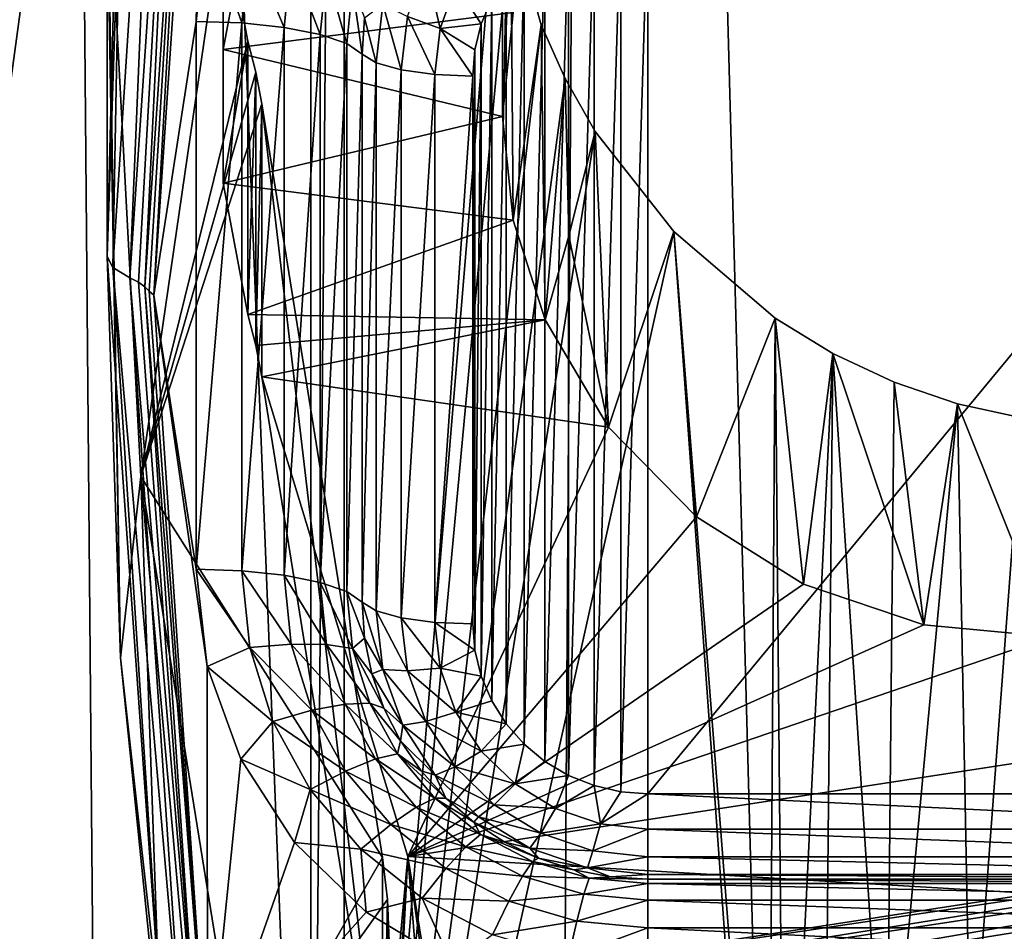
# Model space of a CAD drawing. Header units: metres. Extents: x -25 to 70, y -236 to 25.
# Tile 63 of 256: x -11.35 to -9.61, y -220.75 to -219.14. Entities that reach past the tile are written whole.
import ezdxf

# ---------------------------------------------------------------- set-up
doc = ezdxf.new("R2010")
doc.units = ezdxf.units.M
doc.layers.add('solid_10481002', color=7, linetype='CONTINUOUS')

msp = doc.modelspace()

# ---------------------------------------------------------------- linework, layer by layer
at = {"layer": 'solid_10481002'}
for points in [[(-11.775147, -230.39563, 241.699173), (-11.319674, -209.909027, 326.030396), (-12.234289, -208.832962, 325.762115)], [(-11.775147, -230.39563, 241.699173), (-11.136295, -231.098892, 241.874512), (-11.319674, -209.909027, 326.030396)], [(-10.460126, -231.754837, 242.038025), (-10.32458, -210.880234, 326.272522), (-11.319674, -209.909027, 326.030396)], [(-11.136295, -231.098892, 241.874512), (-10.460126, -231.754837, 242.038025), (-11.319674, -209.909027, 326.030396)], [(-10.460126, -231.754837, 242.038025), (-9.742725, -232.368683, 242.191055), (-10.32458, -210.880234, 326.272522)], [(-9.742725, -232.368683, 242.191055), (-9.241827, -211.757874, 326.491302), (-10.32458, -210.880234, 326.272522)], [(-9.742725, -232.368683, 242.191055), (-8.985071, -232.939255, 242.333298), (-9.241827, -211.757874, 326.491302)], [(-10.838982, -215.341141, 232.876419), (-11.739405, -221.956512, 235.27858), (-11.739405, -215.164444, 233.585129)], [(-10.838982, -215.341141, 232.876419), (-10.838982, -222.133209, 234.56987), (-11.739405, -221.956512, 235.27858)], [(-10.779992, -215.351334, 232.835556), (-10.838982, -222.133209, 234.56987), (-10.838982, -215.341141, 232.876419)], [(-10.779992, -215.351334, 232.835556), (-10.779992, -222.143402, 234.529022), (-10.838982, -222.133209, 234.56987)], [(-10.779992, -215.351334, 232.835556), (-10.499797, -218.772476, 233.491287), (-10.779992, -222.143402, 234.529022)], [(-11.161376, -218.021973, 232.747787), (-11.200047, -219.559555, 230.424759), (-11.200047, -218.924271, 232.972748)], [(-11.176068, -218.848801, 230.247543), (-11.200047, -219.559555, 230.424759), (-11.161376, -218.021973, 232.747787)], [(-11.064349, -218.183762, 229.921646), (-11.144399, -219.605011, 230.242447), (-11.159822, -219.597137, 230.274048)], [(-11.101594, -218.21817, 230.007629), (-11.064349, -218.183762, 229.921646), (-11.159822, -219.597137, 230.274048)], [(-11.064349, -218.183762, 229.921646), (-11.133283, -219.613312, 230.209198), (-11.144399, -219.605011, 230.242447)], [(-11.064349, -218.183762, 229.921646), (-11.038036, -218.203293, 229.857651), (-11.133283, -219.613312, 230.209198)], [(-11.125272, -219.620789, 230.179169), (-11.133283, -219.613312, 230.209198), (-11.038036, -218.203293, 229.857651)], [(-11.125272, -219.620789, 230.179169), (-11.038036, -218.203293, 229.857651), (-11.11702, -219.628265, 230.149185)], [(-11.038036, -218.203293, 229.857651), (-11.021917, -218.220352, 229.798157), (-11.11702, -219.628265, 230.149185)], [(-11.101594, -218.21817, 230.007629), (-11.189829, -219.578964, 230.346909), (-11.176068, -218.848801, 230.247543)], [(-11.101594, -218.21817, 230.007629), (-11.159822, -219.597137, 230.274048), (-11.189829, -219.578964, 230.346909)], [(-11.11702, -219.628265, 230.149185), (-11.021917, -218.220352, 229.798157), (-11.042471, -219.143127, 230.028229)], [(-11.021917, -218.220352, 229.798157), (-11.022594, -218.971161, 229.985352), (-11.042471, -219.143127, 230.028229)], [(-10.994541, -219.193161, 231.390808), (-10.994541, -218.70932, 233.331406), (-10.994541, -218.945694, 233.390335)], [(-10.950759, -218.960632, 231.332825), (-10.994541, -218.70932, 233.331406), (-10.994541, -219.193161, 231.390808)], [(-10.779992, -222.143402, 234.529022), (-10.499797, -218.772476, 233.491287), (-10.485074, -218.95903, 233.527817)], [(-10.499797, -218.772476, 233.491287), (-10.480939, -219.127396, 231.374405), (-10.500048, -219.311356, 231.420273)], [(-10.485074, -218.95903, 233.527817), (-10.499797, -218.772476, 233.491287), (-10.500048, -219.311356, 231.420273)], [(-11.200048, -218.827499, 233.36087), (-11.200047, -218.924271, 232.972748), (-11.176068, -220.270325, 230.601959)], [(-11.140265, -219.948853, 233.640442), (-11.200048, -218.827499, 233.36087), (-11.176068, -220.270325, 230.601959)], [(-10.994541, -218.945694, 233.390335), (-11.200048, -218.827499, 233.36087), (-11.140265, -219.948853, 233.640442)], [(-11.189829, -219.578964, 230.346909), (-11.200047, -219.559555, 230.424759), (-11.176068, -218.848801, 230.247543)], [(-11.200047, -218.924271, 232.972748), (-11.200047, -219.559555, 230.424759), (-11.176068, -220.270325, 230.601959)], [(-10.242471, -218.938995, 229.565094), (-10.242471, -220.511078, 229.957047), (-10.290408, -220.507462, 229.956146)], [(-10.290408, -218.942612, 229.565994), (-10.242471, -218.938995, 229.565094), (-10.290408, -220.507462, 229.956146)], [(-8.942471, -218.938995, 229.565094), (-8.942471, -220.511078, 229.957047), (-10.242471, -220.511078, 229.957047)], [(-10.242471, -218.938995, 229.565094), (-8.942471, -218.938995, 229.565094), (-10.242471, -220.511078, 229.957047)], [(-10.950759, -219.178223, 233.448318), (-10.994541, -218.945694, 233.390335), (-11.140265, -219.948853, 233.640442)], [(-10.994541, -219.429535, 231.449738), (-10.994541, -218.945694, 233.390335), (-10.950759, -219.178223, 233.448318)], [(-10.994541, -219.193161, 231.390808), (-10.994541, -218.945694, 233.390335), (-10.994541, -219.429535, 231.449738)], [(-10.337748, -218.953552, 229.56871), (-10.337748, -220.496521, 229.95343), (-10.382974, -220.478424, 229.948914)], [(-10.382974, -218.971649, 229.573227), (-10.337748, -218.953552, 229.56871), (-10.382974, -220.478424, 229.948914)], [(-10.290408, -218.942612, 229.565994), (-10.290408, -220.507462, 229.956146), (-10.337748, -220.496521, 229.95343)], [(-10.337748, -218.953552, 229.56871), (-10.290408, -218.942612, 229.565994), (-10.337748, -220.496521, 229.95343)], [(-11.022594, -218.971161, 229.985352), (-10.961328, -219.145828, 230.01738), (-11.042471, -219.143127, 230.028229)], [(-11.022594, -218.971161, 229.985352), (-10.947515, -219.00975, 229.983444), (-10.961328, -219.145828, 230.01738)], [(-10.480939, -219.127396, 231.374405), (-10.950759, -218.960632, 231.332825), (-10.994541, -219.193161, 231.390808)], [(-10.779992, -222.143402, 234.529022), (-10.485074, -218.95903, 233.527817), (-10.431151, -219.149139, 233.539017)], [(-10.485074, -218.95903, 233.527817), (-10.500048, -219.311356, 231.420273), (-10.480939, -219.4953, 231.466141)], [(-10.431151, -219.149139, 233.539017), (-10.485074, -218.95903, 233.527817), (-10.480939, -219.4953, 231.466141)], [(-10.382974, -218.971649, 229.573227), (-10.382974, -220.478424, 229.948914), (-10.424662, -220.453674, 229.942734)], [(-10.424662, -218.996399, 229.579407), (-10.382974, -218.971649, 229.573227), (-10.424662, -220.453674, 229.942734)], [(-10.947515, -219.00975, 229.983444), (-10.886164, -219.153748, 229.985596), (-10.961328, -219.145828, 230.01738)], [(-10.947515, -219.00975, 229.983444), (-10.873796, -219.031906, 229.955215), (-10.886164, -219.153748, 229.985596)], [(-10.424662, -218.996399, 229.579407), (-10.424662, -220.453674, 229.942734), (-10.461746, -220.422943, 229.935074)], [(-10.461745, -219.02713, 229.587067), (-10.424662, -218.996399, 229.579407), (-10.461746, -220.422943, 229.935074)], [(-10.461745, -219.02713, 229.587067), (-10.461746, -220.422943, 229.935074), (-10.493408, -220.386963, 229.926102)], [(-10.493408, -219.06311, 229.596039), (-10.461745, -219.02713, 229.587067), (-10.493408, -220.386963, 229.926102)], [(-10.873796, -219.031906, 229.955215), (-10.822675, -219.166306, 229.935257), (-10.886164, -219.153748, 229.985596)], [(-10.873796, -219.031906, 229.955215), (-10.811526, -219.056473, 229.907867), (-10.822675, -219.166306, 229.935257)], [(-10.811526, -219.056473, 229.907867), (-10.775604, -219.182541, 229.870117), (-10.822675, -219.166306, 229.935257)], [(-10.811526, -219.056473, 229.907867), (-10.76536, -219.081619, 229.844955), (-10.775604, -219.182541, 229.870117)], [(-10.668169, -219.134689, 229.660385), (-10.635876, -219.045151, 229.638062), (-10.610256, -219.155624, 229.631058)], [(-10.635876, -219.045151, 229.638062), (-10.582356, -219.078262, 229.611771), (-10.610256, -219.155624, 229.631058)], [(-10.610256, -219.155624, 229.631058), (-10.582356, -219.078262, 229.611771), (-10.537572, -219.147446, 229.617065)], [(-10.582356, -219.078262, 229.611771), (-10.518916, -219.103561, 229.606125), (-10.537572, -219.147446, 229.617065)], [(-10.493408, -219.06311, 229.596039), (-10.493408, -220.386963, 229.926102), (-10.518916, -220.346512, 229.916016)], [(-10.518916, -219.103561, 229.606125), (-10.493408, -219.06311, 229.596039), (-10.518916, -220.346512, 229.916016)], [(-10.76536, -219.081619, 229.844955), (-10.748532, -219.201187, 229.795349), (-10.775604, -219.182541, 229.870117)], [(-10.76536, -219.081619, 229.844955), (-10.744203, -219.137085, 229.779373), (-10.748532, -219.201187, 229.795349)], [(-10.744203, -219.137085, 229.779373), (-10.711734, -219.112579, 229.707977), (-10.723802, -219.216507, 229.733887)], [(-10.711734, -219.112579, 229.707977), (-10.679117, -219.228973, 229.683899), (-10.723802, -219.216507, 229.733887)], [(-10.711734, -219.112579, 229.707977), (-10.668169, -219.134689, 229.660385), (-10.679117, -219.228973, 229.683899)], [(-10.518916, -219.103561, 229.606125), (-10.518916, -220.346512, 229.916016), (-10.537572, -220.302628, 229.905075)], [(-10.537572, -219.147446, 229.617065), (-10.518916, -219.103561, 229.606125), (-10.537572, -220.302628, 229.905075)], [(-10.500048, -219.311356, 231.420273), (-10.480939, -219.127396, 231.374405), (-10.994541, -219.193161, 231.390808)], [(-11.11702, -219.628265, 230.149185), (-11.042471, -219.143127, 230.028229), (-11.042471, -220.113419, 230.270157)], [(-11.042471, -219.143127, 230.028229), (-10.961328, -219.145828, 230.01738), (-11.042471, -220.113419, 230.270157)], [(-10.961328, -219.145828, 230.01738), (-10.961328, -220.116119, 230.259293), (-11.042471, -220.113419, 230.270157)], [(-10.961328, -219.145828, 230.01738), (-10.886164, -219.153748, 229.985596), (-10.961328, -220.116119, 230.259293)], [(-10.779992, -222.143402, 234.529022), (-10.431151, -219.149139, 233.539017), (-10.388735, -219.244064, 233.534576)], [(-10.744203, -219.137085, 229.779373), (-10.723802, -219.216507, 229.733887), (-10.748532, -219.201187, 229.795349)], [(-10.668169, -219.134689, 229.660385), (-10.619715, -219.237076, 229.651367), (-10.679117, -219.228973, 229.683899)], [(-10.668169, -219.134689, 229.660385), (-10.610256, -219.155624, 229.631058), (-10.619715, -219.237076, 229.651367)], [(-10.610256, -219.155624, 229.631058), (-10.537572, -219.147446, 229.617065), (-10.548845, -219.193375, 229.62851)], [(-10.537572, -219.147446, 229.617065), (-10.537572, -220.302628, 229.905075), (-10.548845, -220.256699, 229.893631)], [(-10.548845, -219.193375, 229.62851), (-10.537572, -219.147446, 229.617065), (-10.548845, -220.256699, 229.893631)], [(-10.431151, -219.149139, 233.539017), (-10.480939, -219.4953, 231.466141), (-10.424381, -219.67186, 231.510162)], [(-10.388735, -219.244064, 233.534576), (-10.431151, -219.149139, 233.539017), (-10.424381, -219.67186, 231.510162)], [(-10.886164, -219.153748, 229.985596), (-10.886164, -220.124039, 230.227524), (-10.961328, -220.116119, 230.259293)], [(-10.886164, -219.153748, 229.985596), (-10.822675, -219.166306, 229.935257), (-10.886164, -220.124039, 230.227524)], [(-10.822675, -219.166306, 229.935257), (-10.822675, -220.136597, 230.17717), (-10.886164, -220.124039, 230.227524)], [(-10.822675, -219.166306, 229.935257), (-10.775604, -219.182541, 229.870117), (-10.822675, -220.136597, 230.17717)], [(-10.610256, -219.155624, 229.631058), (-10.552573, -219.239883, 229.640106), (-10.619715, -219.237076, 229.651367)], [(-10.610256, -219.155624, 229.631058), (-10.548845, -219.193375, 229.62851), (-10.552573, -219.239883, 229.640106)], [(-10.93677, -219.233246, 233.462036), (-10.950759, -219.178223, 233.448318), (-11.140265, -219.948853, 233.640442)], [(-10.994541, -219.429535, 231.449738), (-10.950759, -219.178223, 233.448318), (-10.950759, -219.662064, 231.507721)], [(-10.950759, -219.662064, 231.507721), (-10.950759, -219.178223, 233.448318), (-10.93677, -219.233246, 233.462036)], [(-10.775604, -219.182541, 229.870117), (-10.775604, -220.152832, 230.112045), (-10.822675, -220.136597, 230.17717)], [(-10.775604, -219.182541, 229.870117), (-10.748532, -219.201187, 229.795349), (-10.775604, -220.152832, 230.112045)], [(-10.500048, -219.311356, 231.420273), (-10.994541, -219.193161, 231.390808), (-10.994541, -219.429535, 231.449738)], [(-10.775604, -220.152832, 230.112045), (-10.748532, -219.201187, 229.795349), (-10.748532, -220.171478, 230.037277)], [(-10.748532, -219.201187, 229.795349), (-10.723802, -219.216507, 229.733887), (-10.748532, -220.171478, 230.037277)], [(-10.548845, -219.193375, 229.62851), (-10.548845, -220.256699, 229.893631), (-10.552573, -220.21019, 229.882034)], [(-10.552573, -219.239883, 229.640106), (-10.548845, -219.193375, 229.62851), (-10.552573, -220.21019, 229.882034)], [(-10.723802, -219.216507, 229.733887), (-10.723802, -220.186798, 229.975815), (-10.748532, -220.171478, 230.037277)], [(-10.723802, -219.216507, 229.733887), (-10.679117, -219.228973, 229.683899), (-10.723802, -220.186798, 229.975815)], [(-10.926117, -219.288971, 233.475922), (-10.93677, -219.233246, 233.462036), (-11.140265, -219.948853, 233.640442)], [(-10.950759, -219.662064, 231.507721), (-10.93677, -219.233246, 233.462036), (-10.93677, -219.717087, 231.521439)], [(-10.93677, -219.717087, 231.521439), (-10.93677, -219.233246, 233.462036), (-10.926117, -219.288971, 233.475922)], [(-10.679117, -219.228973, 229.683899), (-10.679117, -220.199265, 229.925812), (-10.723802, -220.186798, 229.975815)], [(-10.679117, -219.228973, 229.683899), (-10.619715, -219.237076, 229.651367), (-10.679117, -220.199265, 229.925812)], [(-10.779992, -222.143402, 234.529022), (-10.388735, -219.244064, 233.534576), (-10.335471, -219.337845, 233.523087)], [(-10.619715, -219.237076, 229.651367), (-10.619715, -220.207382, 229.893295), (-10.679117, -220.199265, 229.925812)], [(-10.619715, -219.237076, 229.651367), (-10.552573, -219.239883, 229.640106), (-10.619715, -220.207382, 229.893295)], [(-10.619715, -220.207382, 229.893295), (-10.552573, -219.239883, 229.640106), (-10.552573, -220.21019, 229.882034)], [(-10.382334, -219.523178, 232.464035), (-10.388735, -219.244064, 233.534576), (-10.424381, -219.67186, 231.510162)], [(-10.382334, -219.523178, 232.464035), (-10.335471, -219.337845, 233.523087), (-10.388735, -219.244064, 233.534576)], [(-10.712266, -220.623795, 233.808731), (-10.926117, -219.288971, 233.475922), (-11.140265, -219.948853, 233.640442)], [(-10.93677, -219.717087, 231.521439), (-10.926117, -219.288971, 233.475922), (-10.926117, -219.772812, 231.535339)], [(-10.712266, -221.107651, 231.868149), (-10.926117, -219.288971, 233.475922), (-10.712266, -220.623795, 233.808731)], [(-10.926117, -219.772812, 231.535339), (-10.926117, -219.288971, 233.475922), (-10.712266, -221.107651, 231.868149)], [(-10.480939, -219.4953, 231.466141), (-10.500048, -219.311356, 231.420273), (-10.994541, -219.429535, 231.449738)], [(-10.779992, -222.143402, 234.529022), (-10.335471, -219.337845, 233.523087), (-10.196598, -219.515472, 233.478714)], [(-10.382334, -219.523178, 232.464035), (-10.312018, -219.861862, 231.557541), (-10.335471, -219.337845, 233.523087)], [(-10.196598, -219.515472, 233.478714), (-10.335471, -219.337845, 233.523087), (-10.312018, -219.861862, 231.557541)], [(-10.480939, -219.4953, 231.466141), (-10.994541, -219.429535, 231.449738), (-10.950759, -219.662064, 231.507721)], [(-10.480939, -219.4953, 231.466141), (-10.950759, -219.662064, 231.507721), (-10.424381, -219.67186, 231.510162)], [(-10.779992, -222.143402, 234.529022), (-10.196598, -219.515472, 233.478714), (-10.03129, -221.801208, 233.947205)], [(-10.196598, -219.515472, 233.478714), (-10.312018, -219.861862, 231.557541), (-10.156593, -220.020798, 231.597168)], [(-10.017094, -219.668594, 233.406998), (-10.196598, -219.515472, 233.478714), (-10.156593, -220.020798, 231.597168)], [(-10.030176, -221.642258, 233.906906), (-10.03129, -221.801208, 233.947205), (-10.196598, -219.515472, 233.478714)], [(-10.196598, -219.515472, 233.478714), (-10.017094, -219.668594, 233.406998), (-10.030176, -221.642258, 233.906906)], [(-10.382334, -219.523178, 232.464035), (-10.424381, -219.67186, 231.510162), (-10.312018, -219.861862, 231.557541)], [(-11.101594, -220.939758, 230.686188), (-11.176068, -220.270325, 230.601959), (-11.200047, -219.559555, 230.424759)], [(-11.101594, -220.939758, 230.686188), (-11.200047, -219.559555, 230.424759), (-11.189829, -219.578964, 230.346909)], [(-11.189829, -219.578964, 230.346909), (-11.159822, -219.597137, 230.274048), (-11.064349, -221.010513, 230.626434)], [(-11.101594, -220.939758, 230.686188), (-11.189829, -219.578964, 230.346909), (-11.064349, -221.010513, 230.626434)], [(-11.064349, -221.010513, 230.626434), (-11.159822, -219.597137, 230.274048), (-11.038036, -221.023315, 230.56076)], [(-11.144399, -219.605011, 230.242447), (-11.038036, -221.023315, 230.56076), (-11.159822, -219.597137, 230.274048)], [(-11.144399, -219.605011, 230.242447), (-11.133283, -219.613312, 230.209198), (-11.038036, -221.023315, 230.56076)], [(-11.125272, -219.620789, 230.179169), (-11.021917, -221.036179, 230.500229), (-11.133283, -219.613312, 230.209198)], [(-11.038036, -221.023315, 230.56076), (-11.133283, -219.613312, 230.209198), (-11.021917, -221.036179, 230.500229)], [(-11.125272, -219.620789, 230.179169), (-11.11702, -219.628265, 230.149185), (-11.021917, -221.036179, 230.500229)], [(-11.11702, -219.628265, 230.149185), (-11.042471, -220.113419, 230.270157), (-11.022594, -220.28537, 230.313019)], [(-11.021917, -221.036179, 230.500229), (-11.11702, -219.628265, 230.149185), (-11.022594, -220.28537, 230.313019)], [(-10.424381, -219.67186, 231.510162), (-10.950759, -219.662064, 231.507721), (-10.93677, -219.717087, 231.521439)], [(-10.424381, -219.67186, 231.510162), (-10.93677, -219.717087, 231.521439), (-10.926117, -219.772812, 231.535339)], [(-10.312018, -219.861862, 231.557541), (-10.424381, -219.67186, 231.510162), (-10.926117, -219.772812, 231.535339)], [(-10.017094, -219.668594, 233.406998), (-10.156593, -220.020798, 231.597168), (-9.9669, -220.139648, 231.626801)], [(-10.017094, -219.668594, 233.406998), (-10.000509, -221.488541, 233.850861), (-10.030176, -221.642258, 233.906906)], [(-9.914795, -219.731201, 233.362274), (-10.017094, -219.668594, 233.406998), (-9.9669, -220.139648, 231.626801)], [(-9.914795, -219.731201, 233.362274), (-10.000509, -221.488541, 233.850861), (-10.017094, -219.668594, 233.406998)], [(-9.914795, -219.731201, 233.362274), (-9.930338, -221.322647, 233.768127), (-10.000509, -221.488541, 233.850861)], [(-9.914795, -219.731201, 233.362274), (-9.9669, -220.139648, 231.626801), (-9.753651, -220.211716, 231.64476)], [(-9.914795, -219.731201, 233.362274), (-9.820189, -221.173843, 233.667633), (-9.930338, -221.322647, 233.768127)], [(-9.806609, -219.78215, 233.312958), (-9.914795, -219.731201, 233.362274), (-9.753651, -220.211716, 231.64476)], [(-9.806609, -219.78215, 233.312958), (-9.820189, -221.173843, 233.667633), (-9.914795, -219.731201, 233.362274)], [(-10.667741, -220.621857, 231.747025), (-10.926117, -219.772812, 231.535339), (-10.712266, -221.107651, 231.868149)], [(-10.667741, -220.621857, 231.747025), (-10.312018, -219.861862, 231.557541), (-10.926117, -219.772812, 231.535339)], [(-9.694424, -219.820343, 233.260071), (-9.820189, -221.173843, 233.667633), (-9.806609, -219.78215, 233.312958)], [(-9.694424, -219.820343, 233.260071), (-9.806609, -219.78215, 233.312958), (-9.753651, -220.211716, 231.64476)], [(-9.694424, -219.820343, 233.260071), (-9.670694, -221.051071, 233.553955), (-9.820189, -221.173843, 233.667633)], [(-9.694424, -219.820343, 233.260071), (-9.753651, -220.211716, 231.64476), (-9.52891, -220.23291, 231.65004)], [(-9.580567, -219.845001, 233.204788), (-9.694424, -219.820343, 233.260071), (-9.52891, -220.23291, 231.65004)], [(-9.580567, -219.845001, 233.204788), (-9.670694, -221.051071, 233.553955), (-9.694424, -219.820343, 233.260071)], [(-9.580567, -219.845001, 233.204788), (-9.487101, -220.964355, 233.434875), (-9.670694, -221.051071, 233.553955)], [(-10.667741, -220.621857, 231.747025), (-10.156593, -220.020798, 231.597168), (-10.312018, -219.861862, 231.557541)], [(-11.140265, -219.948853, 233.640442), (-11.176068, -220.270325, 230.601959), (-11.10423, -220.978027, 230.778412)], [(-11.140265, -219.948853, 233.640442), (-11.10423, -220.978027, 230.778412), (-10.984843, -221.679672, 230.953354)], [(-10.961556, -221.058197, 233.917038), (-11.140265, -219.948853, 233.640442), (-10.984843, -221.679672, 230.953354)], [(-10.712266, -220.623795, 233.808731), (-11.140265, -219.948853, 233.640442), (-10.961556, -221.058197, 233.917038)], [(-10.667741, -220.621857, 231.747025), (-9.9669, -220.139648, 231.626801), (-10.156593, -220.020798, 231.597168)], [(-11.042471, -220.113419, 230.270157), (-10.961328, -220.116119, 230.259293), (-10.947515, -220.252197, 230.293228)], [(-11.022594, -220.28537, 230.313019), (-11.042471, -220.113419, 230.270157), (-10.947515, -220.252197, 230.293228)], [(-10.961328, -220.116119, 230.259293), (-10.886164, -220.124039, 230.227524), (-10.873796, -220.245895, 230.257904)], [(-10.947515, -220.252197, 230.293228), (-10.961328, -220.116119, 230.259293), (-10.873796, -220.245895, 230.257904)], [(-10.886164, -220.124039, 230.227524), (-10.822675, -220.136597, 230.17717), (-10.811526, -220.246429, 230.204559)], [(-10.873796, -220.245895, 230.257904), (-10.886164, -220.124039, 230.227524), (-10.811526, -220.246429, 230.204559)], [(-10.822675, -220.136597, 230.17717), (-10.775604, -220.152832, 230.112045), (-10.76536, -220.253754, 230.137207)], [(-10.811526, -220.246429, 230.204559), (-10.822675, -220.136597, 230.17717), (-10.76536, -220.253754, 230.137207)], [(-10.667741, -220.621857, 231.747025), (-9.753651, -220.211716, 231.64476), (-9.9669, -220.139648, 231.626801)], [(-10.775604, -220.152832, 230.112045), (-10.748532, -220.171478, 230.037277), (-10.744203, -220.235565, 230.053253)], [(-10.76536, -220.253754, 230.137207), (-10.775604, -220.152832, 230.112045), (-10.744203, -220.235565, 230.053253)], [(-10.748532, -220.171478, 230.037277), (-10.723802, -220.186798, 229.975815), (-10.711734, -220.290726, 230.001724)], [(-10.744203, -220.235565, 230.053253), (-10.748532, -220.171478, 230.037277), (-10.711734, -220.290726, 230.001724)], [(-10.723802, -220.186798, 229.975815), (-10.679117, -220.199265, 229.925812), (-10.668169, -220.293549, 229.949326)], [(-10.711734, -220.290726, 230.001724), (-10.723802, -220.186798, 229.975815), (-10.668169, -220.293549, 229.949326)], [(-10.679117, -220.199265, 229.925812), (-10.619715, -220.207382, 229.893295), (-10.610256, -220.288834, 229.913605)], [(-10.668169, -220.293549, 229.949326), (-10.679117, -220.199265, 229.925812), (-10.610256, -220.288834, 229.913605)], [(-10.667741, -220.621857, 231.747025), (-9.52891, -220.23291, 231.65004), (-9.753651, -220.211716, 231.64476)], [(-10.619715, -220.207382, 229.893295), (-10.552573, -220.21019, 229.882034), (-10.548845, -220.256699, 229.893631)], [(-10.610256, -220.288834, 229.913605), (-10.619715, -220.207382, 229.893295), (-10.548845, -220.256699, 229.893631)], [(-10.947515, -220.252197, 230.293228), (-10.873796, -220.245895, 230.257904), (-10.837166, -220.363052, 230.287109)], [(-10.873796, -220.245895, 230.257904), (-10.811526, -220.246429, 230.204559), (-10.778509, -220.352036, 230.230896)], [(-10.837166, -220.363052, 230.287109), (-10.873796, -220.245895, 230.257904), (-10.778509, -220.352036, 230.230896)], [(-10.811526, -220.246429, 230.204559), (-10.76536, -220.253754, 230.137207), (-10.735022, -220.3508, 230.161392)], [(-10.778509, -220.352036, 230.230896), (-10.811526, -220.246429, 230.204559), (-10.735022, -220.3508, 230.161392)], [(-10.76536, -220.253754, 230.137207), (-10.744203, -220.235565, 230.053253), (-10.731288, -220.298569, 230.06897)], [(-10.731288, -220.298569, 230.06897), (-10.744203, -220.235565, 230.053253), (-10.711734, -220.290726, 230.001724)], [(-10.667741, -220.621857, 231.747025), (-8.489568, -220.287109, 231.663559), (-9.52891, -220.23291, 231.65004)], [(-11.022594, -220.28537, 230.313019), (-10.947515, -220.252197, 230.293228), (-10.906609, -220.383041, 230.325851)], [(-10.906609, -220.383041, 230.325851), (-10.947515, -220.252197, 230.293228), (-10.837166, -220.363052, 230.287109)], [(-10.76536, -220.253754, 230.137207), (-10.731288, -220.298569, 230.06897), (-10.710011, -220.35939, 230.084137)], [(-10.735022, -220.3508, 230.161392), (-10.76536, -220.253754, 230.137207), (-10.710011, -220.35939, 230.084137)], [(-10.610256, -220.288834, 229.913605), (-10.548845, -220.256699, 229.893631), (-10.537572, -220.302628, 229.905075)], [(-11.101594, -220.939758, 230.686188), (-11.10423, -220.978027, 230.778412), (-11.176068, -220.270325, 230.601959)], [(-10.963417, -220.449875, 230.354034), (-11.022594, -220.28537, 230.313019), (-10.906609, -220.383041, 230.325851)], [(-11.021917, -221.036179, 230.500229), (-11.022594, -220.28537, 230.313019), (-10.963417, -220.449875, 230.354034)], [(-10.731288, -220.298569, 230.06897), (-10.711734, -220.290726, 230.001724), (-10.676135, -220.389435, 230.026337)], [(-10.710011, -220.35939, 230.084137), (-10.731288, -220.298569, 230.06897), (-10.676135, -220.389435, 230.026337)], [(-10.711734, -220.290726, 230.001724), (-10.668169, -220.293549, 229.949326), (-10.635876, -220.383087, 229.971649)], [(-10.676135, -220.389435, 230.026337), (-10.711734, -220.290726, 230.001724), (-10.635876, -220.383087, 229.971649)], [(-10.668169, -220.293549, 229.949326), (-10.610256, -220.288834, 229.913605), (-10.582356, -220.366196, 229.932892)], [(-10.635876, -220.383087, 229.971649), (-10.668169, -220.293549, 229.949326), (-10.582356, -220.366196, 229.932892)], [(-9.560131, -220.687698, 230.88269), (-8.489568, -220.287109, 231.663559), (-10.667741, -220.621857, 231.747025)], [(-10.582356, -220.366196, 229.932892), (-10.610256, -220.288834, 229.913605), (-10.537572, -220.302628, 229.905075)], [(-10.582356, -220.366196, 229.932892), (-10.537572, -220.302628, 229.905075), (-10.518916, -220.346512, 229.916016)], [(-10.837166, -220.363052, 230.287109), (-10.778509, -220.352036, 230.230896), (-10.724893, -220.449371, 230.255157)], [(-10.778509, -220.352036, 230.230896), (-10.735022, -220.3508, 230.161392), (-10.685755, -220.440231, 230.183701)], [(-10.724893, -220.449371, 230.255157), (-10.778509, -220.352036, 230.230896), (-10.685755, -220.440231, 230.183701)], [(-10.735022, -220.3508, 230.161392), (-10.710011, -220.35939, 230.084137), (-10.680733, -220.416992, 230.098495)], [(-10.685755, -220.440231, 230.183701), (-10.735022, -220.3508, 230.161392), (-10.680733, -220.416992, 230.098495)], [(-10.582356, -220.366196, 229.932892), (-10.518916, -220.346512, 229.916016), (-10.493408, -220.386963, 229.926102)], [(-10.906609, -220.383041, 230.325851), (-10.837166, -220.363052, 230.287109), (-10.777682, -220.471039, 230.314026)], [(-10.777682, -220.471039, 230.314026), (-10.837166, -220.363052, 230.287109), (-10.724893, -220.449371, 230.255157)], [(-10.680733, -220.416992, 230.098495), (-10.710011, -220.35939, 230.084137), (-10.676135, -220.389435, 230.026337)], [(-10.635876, -220.383087, 229.971649), (-10.582356, -220.366196, 229.932892), (-10.537412, -220.435593, 229.950195)], [(-10.537412, -220.435593, 229.950195), (-10.582356, -220.366196, 229.932892), (-10.493408, -220.386963, 229.926102)], [(-10.963417, -220.449875, 230.354034), (-10.906609, -220.383041, 230.325851), (-10.840178, -220.503632, 230.355911)], [(-10.840178, -220.503632, 230.355911), (-10.906609, -220.383041, 230.325851), (-10.777682, -220.471039, 230.314026)], [(-10.676135, -220.389435, 230.026337), (-10.635876, -220.383087, 229.971649), (-10.583855, -220.463425, 229.991684)], [(-10.583855, -220.463425, 229.991684), (-10.635876, -220.383087, 229.971649), (-10.537412, -220.435593, 229.950195)], [(-10.537412, -220.435593, 229.950195), (-10.493408, -220.386963, 229.926102), (-10.461746, -220.422943, 229.935074)], [(-10.680733, -220.416992, 230.098495), (-10.676135, -220.389435, 230.026337), (-10.618791, -220.477997, 230.048416)], [(-10.618791, -220.477997, 230.048416), (-10.676135, -220.389435, 230.026337), (-10.583855, -220.463425, 229.991684)], [(-10.685755, -220.440231, 230.183701), (-10.680733, -220.416992, 230.098495), (-10.643956, -220.470398, 230.111801)], [(-10.643956, -220.470398, 230.111801), (-10.680733, -220.416992, 230.098495), (-10.618791, -220.477997, 230.048416)], [(-10.583855, -220.463425, 229.991684), (-10.537412, -220.435593, 229.950195), (-10.477678, -220.493561, 229.964645)], [(-10.477678, -220.493561, 229.964645), (-10.537412, -220.435593, 229.950195), (-10.461746, -220.422943, 229.935074)], [(-10.477678, -220.493561, 229.964645), (-10.461746, -220.422943, 229.935074), (-10.424662, -220.453674, 229.942734)], [(-11.021917, -221.036179, 230.500229), (-10.963417, -220.449875, 230.354034), (-10.868046, -220.59726, 230.390778)], [(-10.868046, -220.59726, 230.390778), (-10.963417, -220.449875, 230.354034), (-10.840178, -220.503632, 230.355911)], [(-10.777682, -220.471039, 230.314026), (-10.724893, -220.449371, 230.255157), (-10.652737, -220.534683, 230.276428)], [(-10.724893, -220.449371, 230.255157), (-10.685755, -220.440231, 230.183701), (-10.619452, -220.518616, 230.203232)], [(-10.652737, -220.534683, 230.276428), (-10.724893, -220.449371, 230.255157), (-10.619452, -220.518616, 230.203232)], [(-10.685755, -220.440231, 230.183701), (-10.643956, -220.470398, 230.111801), (-10.60031, -220.518692, 230.12384)], [(-10.619452, -220.518616, 230.203232), (-10.685755, -220.440231, 230.183701), (-10.60031, -220.518692, 230.12384)], [(-10.477678, -220.493561, 229.964645), (-10.424662, -220.453674, 229.942734), (-10.382974, -220.478424, 229.948914)], [(-10.840178, -220.503632, 230.355911), (-10.777682, -220.471039, 230.314026), (-10.697631, -220.565689, 230.337631)], [(-10.697631, -220.565689, 230.337631), (-10.777682, -220.471039, 230.314026), (-10.652737, -220.534683, 230.276428)], [(-10.60031, -220.518692, 230.12384), (-10.643956, -220.470398, 230.111801), (-10.618791, -220.477997, 230.048416)], [(-10.618791, -220.477997, 230.048416), (-10.583855, -220.463425, 229.991684), (-10.514715, -220.530518, 230.008408)], [(-10.514715, -220.530518, 230.008408), (-10.583855, -220.463425, 229.991684), (-10.477678, -220.493561, 229.964645)], [(-10.542576, -220.551941, 230.066849), (-10.618791, -220.477997, 230.048416), (-10.514715, -220.530518, 230.008408)], [(-10.60031, -220.518692, 230.12384), (-10.618791, -220.477997, 230.048416), (-10.542576, -220.551941, 230.066849)], [(-10.406151, -220.53717, 229.975525), (-10.477678, -220.493561, 229.964645), (-10.382974, -220.478424, 229.948914)], [(-10.406151, -220.53717, 229.975525), (-10.382974, -220.478424, 229.948914), (-10.337748, -220.496521, 229.95343)], [(-10.868046, -220.59726, 230.390778), (-10.840178, -220.503632, 230.355911), (-10.750779, -220.609329, 230.382263)], [(-10.750779, -220.609329, 230.382263), (-10.840178, -220.503632, 230.355911), (-10.697631, -220.565689, 230.337631)], [(-10.514715, -220.530518, 230.008408), (-10.477678, -220.493561, 229.964645), (-10.406151, -220.53717, 229.975525)], [(-10.326415, -220.56424, 229.982269), (-10.406151, -220.53717, 229.975525), (-10.337748, -220.496521, 229.95343)], [(-10.326415, -220.56424, 229.982269), (-10.337748, -220.496521, 229.95343), (-10.290408, -220.507462, 229.956146)], [(-10.326415, -220.56424, 229.982269), (-10.290408, -220.507462, 229.956146), (-10.242471, -220.511078, 229.957047)], [(-10.652737, -220.534683, 230.276428), (-10.619452, -220.518616, 230.203232), (-10.538664, -220.582947, 230.219284)], [(-10.619452, -220.518616, 230.203232), (-10.60031, -220.518692, 230.12384), (-10.550541, -220.561035, 230.134399)], [(-10.538664, -220.582947, 230.219284), (-10.619452, -220.518616, 230.203232), (-10.550541, -220.561035, 230.134399)], [(-10.550541, -220.561035, 230.134399), (-10.60031, -220.518692, 230.12384), (-10.542576, -220.551941, 230.066849)], [(-10.242471, -220.57341, 229.984558), (-10.326415, -220.56424, 229.982269), (-10.242471, -220.511078, 229.957047)], [(-8.942471, -220.57341, 229.984558), (-10.242471, -220.511078, 229.957047), (-8.942471, -220.511078, 229.957047)], [(-8.942471, -220.57341, 229.984558), (-10.242471, -220.57341, 229.984558), (-10.242471, -220.511078, 229.957047)], [(-10.697631, -220.565689, 230.337631), (-10.652737, -220.534683, 230.276428), (-10.564815, -220.604691, 230.293884)], [(-10.564815, -220.604691, 230.293884), (-10.652737, -220.534683, 230.276428), (-10.538664, -220.582947, 230.219284)], [(-8.466758, -220.530975, 230.812378), (-10.648324, -220.855118, 230.923767), (-10.645349, -220.880798, 230.872696)], [(-9.560131, -220.687698, 230.88269), (-10.648324, -220.855118, 230.923767), (-8.466758, -220.530975, 230.812378)], [(-8.466758, -220.530975, 230.812378), (-10.645349, -220.880798, 230.872696), (-8.454144, -220.547806, 230.784149)], [(-10.542576, -220.551941, 230.066849), (-10.514715, -220.530518, 230.008408), (-10.431925, -220.580994, 230.020981)], [(-10.431925, -220.580994, 230.020981), (-10.514715, -220.530518, 230.008408), (-10.406151, -220.53717, 229.975525)], [(-10.431925, -220.580994, 230.020981), (-10.406151, -220.53717, 229.975525), (-10.326415, -220.56424, 229.982269)], [(-8.454144, -220.547806, 230.784149), (-10.645349, -220.880798, 230.872696), (-10.639402, -220.923492, 230.834991)], [(-8.454144, -220.547806, 230.784149), (-10.639402, -220.923492, 230.834991), (-8.432048, -220.571274, 230.758713)], [(-10.550541, -220.561035, 230.134399), (-10.542576, -220.551941, 230.066849), (-10.451312, -220.60759, 230.080719)], [(-10.495502, -220.596725, 230.143311), (-10.550541, -220.561035, 230.134399), (-10.451312, -220.60759, 230.080719)], [(-10.538664, -220.582947, 230.219284), (-10.550541, -220.561035, 230.134399), (-10.495502, -220.596725, 230.143311)], [(-10.451312, -220.60759, 230.080719), (-10.542576, -220.551941, 230.066849), (-10.431925, -220.580994, 230.020981)], [(-10.750779, -220.609329, 230.382263), (-10.697631, -220.565689, 230.337631), (-10.600087, -220.643356, 230.356995)], [(-10.600087, -220.643356, 230.356995), (-10.697631, -220.565689, 230.337631), (-10.564815, -220.604691, 230.293884)], [(-8.432048, -220.571274, 230.758713), (-10.639402, -220.923492, 230.834991), (-8.399002, -220.601822, 230.738647)], [(-10.339634, -220.61232, 230.028793), (-10.431925, -220.580994, 230.020981), (-10.326415, -220.56424, 229.982269)], [(-10.339634, -220.61232, 230.028793), (-10.326415, -220.56424, 229.982269), (-10.242471, -220.57341, 229.984558)], [(-10.242471, -220.62294, 230.031448), (-10.339634, -220.61232, 230.028793), (-10.242471, -220.57341, 229.984558)], [(-8.942471, -220.62294, 230.031448), (-10.242471, -220.62294, 230.031448), (-10.242471, -220.57341, 229.984558)], [(-8.942471, -220.62294, 230.031448), (-10.242471, -220.57341, 229.984558), (-8.942471, -220.57341, 229.984558)], [(-10.564815, -220.604691, 230.293884), (-10.538664, -220.582947, 230.219284), (-10.446492, -220.630753, 230.231201)], [(-10.538664, -220.582947, 230.219284), (-10.495502, -220.596725, 230.143311), (-10.436132, -220.625122, 230.150391)], [(-10.446492, -220.630753, 230.231201), (-10.538664, -220.582947, 230.219284), (-10.436132, -220.625122, 230.150391)], [(-10.451312, -220.60759, 230.080719), (-10.431925, -220.580994, 230.020981), (-10.339634, -220.61232, 230.028793)], [(-11.021917, -221.036179, 230.500229), (-10.868046, -220.59726, 230.390778), (-10.741125, -220.720413, 230.421494)], [(-10.741125, -220.720413, 230.421494), (-10.868046, -220.59726, 230.390778), (-10.750779, -220.609329, 230.382263)], [(-10.641847, -220.696075, 230.4039), (-10.750779, -220.609329, 230.382263), (-10.600087, -220.643356, 230.356995)], [(-10.741125, -220.720413, 230.421494), (-10.750779, -220.609329, 230.382263), (-10.641847, -220.696075, 230.4039)], [(-8.399002, -220.601822, 230.738647), (-10.639402, -220.923492, 230.834991), (-10.631353, -220.976959, 230.816193)], [(-8.399002, -220.601822, 230.738647), (-10.631353, -220.976959, 230.816193), (-8.354998, -220.638367, 230.727875)], [(-10.600087, -220.643356, 230.356995), (-10.564815, -220.604691, 230.293884), (-10.464505, -220.656708, 230.306854)], [(-10.464505, -220.656708, 230.306854), (-10.564815, -220.604691, 230.293884), (-10.446492, -220.630753, 230.231201)], [(-10.436132, -220.625122, 230.150391), (-10.495502, -220.596725, 230.143311), (-10.451312, -220.60759, 230.080719)], [(-10.349577, -220.64212, 230.08934), (-10.451312, -220.60759, 230.080719), (-10.339634, -220.61232, 230.028793)], [(-10.436132, -220.625122, 230.150391), (-10.451312, -220.60759, 230.080719), (-10.349577, -220.64212, 230.08934)], [(-10.349577, -220.64212, 230.08934), (-10.339634, -220.61232, 230.028793), (-10.242471, -220.62294, 230.031448)], [(-10.70337, -220.698105, 233.827255), (-10.712266, -220.623795, 233.808731), (-10.961556, -221.058197, 233.917038)], [(-10.667741, -220.621857, 231.747025), (-10.712266, -221.107651, 231.868149), (-10.70337, -221.181946, 231.886673)], [(-10.712266, -221.107651, 231.868149), (-10.712266, -220.623795, 233.808731), (-10.70337, -220.698105, 233.827255)], [(-10.667741, -220.621857, 231.747025), (-10.70337, -221.181946, 231.886673), (-10.700398, -221.256683, 231.905304)], [(-10.562992, -221.263565, 231.907013), (-10.667741, -220.621857, 231.747025), (-10.700398, -221.256683, 231.905304)], [(-10.55292, -221.439575, 231.069489), (-10.667741, -220.621857, 231.747025), (-10.562992, -221.263565, 231.907013)], [(-10.648324, -220.855118, 230.923767), (-10.667741, -220.621857, 231.747025), (-10.55292, -221.439575, 231.069489)], [(-9.560131, -220.687698, 230.88269), (-10.667741, -220.621857, 231.747025), (-10.648324, -220.855118, 230.923767)], [(-10.464505, -220.656708, 230.306854), (-10.446492, -220.630753, 230.231201), (-10.346479, -220.660202, 230.238541)], [(-10.446492, -220.630753, 230.231201), (-10.436132, -220.625122, 230.150391), (-10.373449, -220.645767, 230.155533)], [(-10.346479, -220.660202, 230.238541), (-10.446492, -220.630753, 230.231201), (-10.373449, -220.645767, 230.155533)], [(-10.373449, -220.645767, 230.155533), (-10.436132, -220.625122, 230.150391), (-10.349577, -220.64212, 230.08934)], [(-10.242471, -220.653839, 230.092255), (-10.349577, -220.64212, 230.08934), (-10.242471, -220.62294, 230.031448)], [(-8.942471, -220.653839, 230.092255), (-10.242471, -220.653839, 230.092255), (-10.242471, -220.62294, 230.031448)], [(-8.942471, -220.653839, 230.092255), (-10.242471, -220.62294, 230.031448), (-8.942471, -220.62294, 230.031448)], [(-10.641847, -220.696075, 230.4039), (-10.600087, -220.643356, 230.356995), (-10.488801, -220.70108, 230.371384)], [(-8.354998, -220.638367, 230.727875), (-10.631353, -220.976959, 230.816193), (-10.622377, -221.033417, 230.819016)], [(-8.354998, -220.638367, 230.727875), (-10.622377, -221.033417, 230.819016), (-8.303677, -220.677078, 230.730179)], [(-10.488801, -220.70108, 230.371384), (-10.600087, -220.643356, 230.356995), (-10.464505, -220.656708, 230.306854)], [(-10.308525, -220.65831, 230.158661), (-10.373449, -220.645767, 230.155533), (-10.349577, -220.64212, 230.08934)], [(-10.346479, -220.660202, 230.238541), (-10.373449, -220.645767, 230.155533), (-10.308525, -220.65831, 230.158661)], [(-10.308525, -220.65831, 230.158661), (-10.349577, -220.64212, 230.08934), (-10.242471, -220.653839, 230.092255)], [(-10.488801, -220.70108, 230.371384), (-10.464505, -220.656708, 230.306854), (-10.355663, -220.688751, 230.31485)], [(-10.355663, -220.688751, 230.31485), (-10.464505, -220.656708, 230.306854), (-10.346479, -220.660202, 230.238541)], [(-10.355663, -220.688751, 230.31485), (-10.346479, -220.660202, 230.238541), (-10.242471, -220.670135, 230.241013)], [(-10.346479, -220.660202, 230.238541), (-10.308525, -220.65831, 230.158661), (-10.242471, -220.662506, 230.159698)], [(-10.346479, -220.660202, 230.238541), (-10.242471, -220.662506, 230.159698), (-10.242471, -220.670135, 230.241013)], [(-10.242471, -220.662506, 230.159698), (-10.308525, -220.65831, 230.158661), (-10.242471, -220.653839, 230.092255)], [(-8.942471, -220.662506, 230.159698), (-10.242471, -220.662506, 230.159698), (-10.242471, -220.653839, 230.092255)], [(-8.942471, -220.662506, 230.159698), (-10.242471, -220.653839, 230.092255), (-8.942471, -220.653839, 230.092255)], [(-8.942471, -220.670135, 230.241013), (-10.242471, -220.662506, 230.159698), (-8.942471, -220.662506, 230.159698)], [(-8.942471, -220.670135, 230.241013), (-10.242471, -220.670135, 230.241013), (-10.242471, -220.662506, 230.159698)], [(-8.303677, -220.677078, 230.730179), (-10.622377, -221.033417, 230.819016), (-10.573875, -221.330551, 230.893112)], [(-8.303677, -220.677078, 230.730179), (-10.573875, -221.330551, 230.893112), (-8.255175, -220.974213, 230.80426)], [(-10.355663, -220.688751, 230.31485), (-10.242471, -220.670135, 230.241013), (-10.242471, -220.69957, 230.317535)], [(-8.942471, -220.69957, 230.317535), (-10.242471, -220.69957, 230.317535), (-10.242471, -220.670135, 230.241013)], [(-8.942471, -220.670135, 230.241013), (-8.942471, -220.69957, 230.317535), (-10.242471, -220.670135, 230.241013)], [(-10.700398, -220.772842, 233.845901), (-10.70337, -220.698105, 233.827255), (-10.961556, -221.058197, 233.917038)], [(-10.589224, -220.812943, 230.444565), (-10.741125, -220.720413, 230.421494), (-10.641847, -220.696075, 230.4039)], [(-10.712266, -221.107651, 231.868149), (-10.70337, -220.698105, 233.827255), (-10.70337, -221.181946, 231.886673)], [(-10.70337, -221.181946, 231.886673), (-10.70337, -220.698105, 233.827255), (-10.700398, -220.772842, 233.845901)], [(-10.517566, -220.760529, 230.419968), (-10.641847, -220.696075, 230.4039), (-10.488801, -220.70108, 230.371384)], [(-10.589224, -220.812943, 230.444565), (-10.641847, -220.696075, 230.4039), (-10.517566, -220.760529, 230.419968)], [(-10.517566, -220.760529, 230.419968), (-10.488801, -220.70108, 230.371384), (-10.368049, -220.736618, 230.380249)], [(-10.368049, -220.736618, 230.380249), (-10.488801, -220.70108, 230.371384), (-10.355663, -220.688751, 230.31485)], [(-10.368049, -220.736618, 230.380249), (-10.355663, -220.688751, 230.31485), (-10.242471, -220.69957, 230.317535)], [(-10.368049, -220.736618, 230.380249), (-10.242471, -220.69957, 230.317535), (-10.242471, -220.748611, 230.38324)], [(-8.942471, -220.748611, 230.38324), (-10.242471, -220.748611, 230.38324), (-10.242471, -220.69957, 230.317535)], [(-8.942471, -220.69957, 230.317535), (-8.942471, -220.748611, 230.38324), (-10.242471, -220.69957, 230.317535)], [(-11.021917, -221.036179, 230.500229), (-10.741125, -220.720413, 230.421494), (-10.589224, -220.812943, 230.444565)], [(-10.382712, -220.800217, 230.429871), (-10.517566, -220.760529, 230.419968), (-10.368049, -220.736618, 230.380249)], [(-10.382712, -220.800217, 230.429871), (-10.368049, -220.736618, 230.380249), (-10.242471, -220.748611, 230.38324)], [(-10.382712, -220.800217, 230.429871), (-10.242471, -220.748611, 230.38324), (-10.242471, -220.813629, 230.433212)], [(-8.942471, -220.813629, 230.433212), (-10.242471, -220.813629, 230.433212), (-10.242471, -220.748611, 230.38324)], [(-8.942471, -220.748611, 230.38324), (-8.942471, -220.813629, 230.433212), (-10.242471, -220.748611, 230.38324)]]:
    msp.add_3dface(points, dxfattribs=at)

doc.saveas('drawing.dxf')
